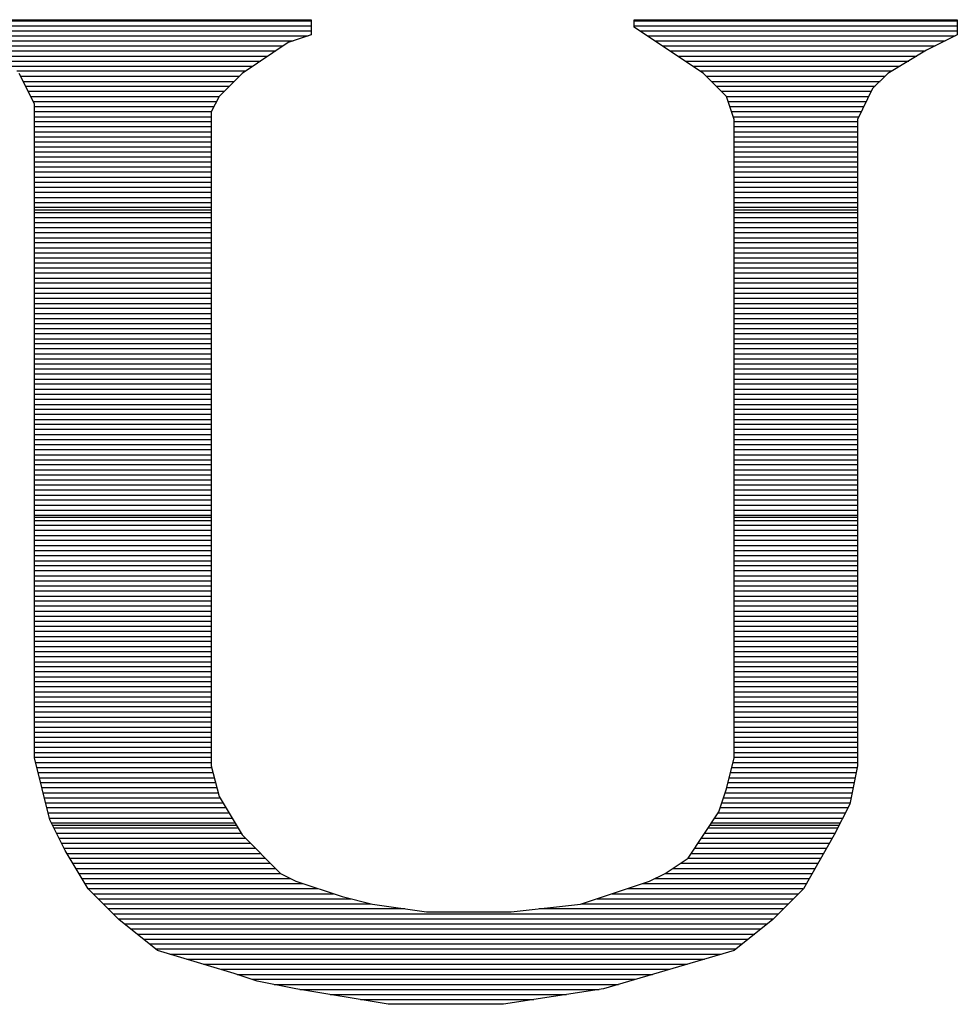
# Model space of a CAD drawing. Extents: x -10 to 137, y -26 to 192.
# Tile 52 of 78: x 25.88 to 27.75, y 138.55 to 140.51. Entities that reach past the tile are written whole.
import ezdxf

# ---------------------------------------------------------------- set-up
doc = ezdxf.new("R2010")
doc.units = 0
doc.layers.add('BG_SILKSCREEN_TOP', color=7, linetype='CONTINUOUS')

msp = doc.modelspace()

# ---------------------------------------------------------------- linework, layer by layer
at = {"layer": 'BG_SILKSCREEN_TOP'}
for points in [[(25.755618, 140.514095), (26.461839, 140.514095)], [(25.755618, 140.514095), (26.461839, 140.514095)], [(25.755618, 140.514095), (26.461839, 140.514095)], [(25.755618, 140.511962), (26.461839, 140.511962)], [(25.755618, 140.501827), (26.461839, 140.501827)], [(26.461839, 140.514095), (26.461839, 140.483692)], [(26.461839, 140.514095), (26.461839, 140.483692)], [(26.461839, 140.514095), (26.461839, 140.483692)], [(27.10672, 140.49916), (27.10672, 140.514095)], [(27.10672, 140.514095), (27.752134, 140.514095)], [(27.10672, 140.49916), (27.10672, 140.514095)], [(27.10672, 140.514095), (27.752134, 140.514095)], [(27.10672, 140.514095), (27.752134, 140.514095)], [(27.10672, 140.49916), (27.10672, 140.514095)], [(27.10672, 140.511962), (27.752134, 140.511962)], [(27.10672, 140.501827), (27.752134, 140.501827)], [(27.752134, 140.514095), (27.752134, 140.483692)], [(27.752134, 140.514095), (27.752134, 140.483692)], [(27.752134, 140.514095), (27.752134, 140.483692)], [(25.755618, 140.491693), (26.461839, 140.491693)], [(25.758818, 140.482091), (26.455972, 140.482091)], [(26.461839, 140.483692), (26.415967, 140.468756)], [(26.461839, 140.483692), (26.415967, 140.468756)], [(26.461839, 140.483692), (26.415967, 140.468756)], [(27.245404, 140.406882), (27.10672, 140.49916)], [(27.245404, 140.406882), (27.10672, 140.49916)], [(27.245404, 140.406882), (27.10672, 140.49916)], [(27.117921, 140.491693), (27.752134, 140.491693)], [(27.132857, 140.482091), (27.747867, 140.482091)], [(27.752134, 140.483692), (27.690793, 140.453288)], [(27.752134, 140.483692), (27.690793, 140.453288)], [(27.752134, 140.483692), (27.690793, 140.453288)], [(25.77642, 140.471957), (26.426102, 140.471957)], [(25.794023, 140.461822), (26.405299, 140.461822)], [(26.415967, 140.468756), (26.323689, 140.406882)], [(26.415967, 140.468756), (26.323689, 140.406882)], [(26.415967, 140.468756), (26.323689, 140.406882)], [(27.148325, 140.471957), (27.728131, 140.471957)], [(27.16326, 140.461822), (27.707862, 140.461822)], [(25.811625, 140.451688), (26.390897, 140.451688)], [(25.829227, 140.441553), (26.375429, 140.441553)], [(27.178196, 140.451688), (27.688126, 140.451688)], [(27.193664, 140.441553), (27.671057, 140.441553)], [(27.690793, 140.453288), (27.61345, 140.406882)], [(27.690793, 140.453288), (27.61345, 140.406882)], [(27.690793, 140.453288), (27.61345, 140.406882)], [(25.846829, 140.431418), (26.360493, 140.431418)], [(25.864431, 140.421284), (26.345558, 140.421284)], [(27.208599, 140.431418), (27.655055, 140.431418)], [(27.224068, 140.421284), (27.637986, 140.421284)], [(25.874033, 140.411683), (26.33009, 140.411683)], [(25.909237, 140.346074), (25.8783, 140.406882)], [(25.909237, 140.346074), (25.8783, 140.406882)], [(25.909237, 140.346074), (25.8783, 140.406882)], [(25.880967, 140.401548), (26.317821, 140.401548)], [(26.323689, 140.406882), (26.277816, 140.36101)], [(26.323689, 140.406882), (26.277816, 140.36101)], [(26.323689, 140.406882), (26.277816, 140.36101)], [(27.239003, 140.411683), (27.621451, 140.411683)], [(27.291276, 140.36101), (27.245404, 140.406882)], [(27.291276, 140.36101), (27.245404, 140.406882)], [(27.291276, 140.36101), (27.245404, 140.406882)], [(27.251271, 140.401548), (27.608116, 140.401548)], [(27.61345, 140.406882), (27.583046, 140.376478)], [(27.61345, 140.406882), (27.583046, 140.376478)], [(27.61345, 140.406882), (27.583046, 140.376478)], [(25.886301, 140.39088), (26.30822, 140.39088)], [(27.261406, 140.39088), (27.597981, 140.39088)], [(25.891635, 140.381279), (26.298086, 140.381279)], [(25.896435, 140.371144), (26.287951, 140.371144)], [(27.271007, 140.381279), (27.587847, 140.381279)], [(27.281142, 140.371144), (27.580379, 140.371144)], [(27.583046, 140.376478), (27.552642, 140.315137)], [(27.583046, 140.376478), (27.552642, 140.315137)], [(27.583046, 140.376478), (27.552642, 140.315137)], [(25.901236, 140.36101), (26.277816, 140.36101)], [(25.906037, 140.350875), (26.272482, 140.350875)], [(25.909237, 139.040311), (25.909237, 140.346074)], [(25.909237, 139.040311), (25.909237, 140.346074)], [(25.909237, 139.040311), (25.909237, 140.346074)], [(26.277816, 140.36101), (26.262348, 140.330072)], [(26.277816, 140.36101), (26.262348, 140.330072)], [(26.277816, 140.36101), (26.262348, 140.330072)], [(27.306745, 140.315137), (27.291276, 140.36101)], [(27.306745, 140.315137), (27.291276, 140.36101)], [(27.291276, 140.36101), (27.575579, 140.36101)], [(27.306745, 140.315137), (27.291276, 140.36101)], [(27.29501, 140.350875), (27.570245, 140.350875)], [(25.909237, 140.34074), (26.267682, 140.34074)], [(25.909237, 140.330606), (26.262881, 140.330606)], [(26.262348, 140.330072), (26.262348, 139.024843)], [(26.262348, 140.330072), (26.262348, 139.024843)], [(26.262348, 140.330072), (26.262348, 139.024843)], [(27.298211, 140.34074), (27.565444, 140.34074)], [(27.301411, 140.330606), (27.560643, 140.330606)], [(25.909237, 140.320471), (26.262348, 140.320471)], [(25.909237, 140.31087), (26.262348, 140.31087)], [(27.304611, 140.320471), (27.555309, 140.320471)], [(27.306745, 139.040311), (27.306745, 140.315137)], [(27.306745, 139.040311), (27.306745, 140.315137)], [(27.306745, 139.040311), (27.306745, 140.315137)], [(27.306745, 140.31087), (27.552642, 140.31087)], [(27.552642, 140.315137), (27.552642, 139.024843)], [(27.552642, 140.315137), (27.552642, 139.024843)], [(27.552642, 140.315137), (27.552642, 139.024843)], [(25.909237, 140.300735), (26.262348, 140.300735)], [(25.909237, 140.290067), (26.262348, 140.290067)], [(27.306745, 140.300735), (27.552642, 140.300735)], [(27.306745, 140.290067), (27.552642, 140.290067)], [(25.909237, 140.280466), (26.262348, 140.280466)], [(25.909237, 140.270332), (26.262348, 140.270332)], [(27.306745, 140.280466), (27.552642, 140.280466)], [(27.306745, 140.270332), (27.552642, 140.270332)], [(25.909237, 140.260197), (26.262348, 140.260197)], [(25.909237, 140.250062), (26.262348, 140.250062)], [(27.306745, 140.260197), (27.552642, 140.260197)], [(27.306745, 140.250062), (27.552642, 140.250062)], [(25.909237, 140.240461), (26.262348, 140.240461)], [(25.909237, 140.230327), (26.262348, 140.230327)], [(27.306745, 140.240461), (27.552642, 140.240461)], [(27.306745, 140.230327), (27.552642, 140.230327)], [(25.909237, 140.220192), (26.262348, 140.220192)], [(25.909237, 140.210057), (26.262348, 140.210057)], [(27.306745, 140.220192), (27.552642, 140.220192)], [(27.306745, 140.210057), (27.552642, 140.210057)], [(25.909237, 140.199923), (26.262348, 140.199923)], [(25.909237, 140.189788), (26.262348, 140.189788)], [(27.306745, 140.199923), (27.552642, 140.199923)], [(27.306745, 140.189788), (27.552642, 140.189788)], [(25.909237, 140.179654), (26.262348, 140.179654)], [(25.909237, 140.170052), (26.262348, 140.170052)], [(27.306745, 140.179654), (27.552642, 140.179654)], [(27.306745, 140.170052), (27.552642, 140.170052)], [(25.909237, 140.159384), (26.262348, 140.159384)], [(25.909237, 140.14925), (26.262348, 140.14925)], [(27.306745, 140.159384), (27.552642, 140.159384)], [(27.306745, 140.14925), (27.552642, 140.14925)], [(25.909237, 140.139649), (26.262348, 140.139649)], [(25.909237, 140.134848), (26.262348, 140.134848)], [(25.909237, 140.129514), (26.262348, 140.129514)], [(27.306745, 140.139649), (27.552642, 140.139649)], [(27.306745, 140.134848), (27.552642, 140.134848)], [(27.306745, 140.129514), (27.552642, 140.129514)], [(25.909237, 140.119379), (26.262348, 140.119379)], [(25.909237, 140.109245), (26.262348, 140.109245)], [(27.306745, 140.119379), (27.552642, 140.119379)], [(27.306745, 140.109245), (27.552642, 140.109245)], [(25.909237, 140.09911), (26.262348, 140.09911)], [(25.909237, 140.088976), (26.262348, 140.088976)], [(27.306745, 140.09911), (27.552642, 140.09911)], [(27.306745, 140.088976), (27.552642, 140.088976)], [(25.909237, 140.078841), (26.262348, 140.078841)], [(25.909237, 140.06924), (26.262348, 140.06924)], [(27.306745, 140.078841), (27.552642, 140.078841)], [(27.306745, 140.06924), (27.552642, 140.06924)], [(25.909237, 140.058572), (26.262348, 140.058572)], [(25.909237, 140.048437), (26.262348, 140.048437)], [(27.306745, 140.058572), (27.552642, 140.058572)], [(27.306745, 140.048437), (27.552642, 140.048437)], [(25.909237, 140.038836), (26.262348, 140.038836)], [(25.909237, 140.028701), (26.262348, 140.028701)], [(27.306745, 140.038836), (27.552642, 140.038836)], [(27.306745, 140.028701), (27.552642, 140.028701)], [(25.909237, 140.018567), (26.262348, 140.018567)], [(25.909237, 140.008432), (26.262348, 140.008432)], [(27.306745, 140.018567), (27.552642, 140.018567)], [(27.306745, 140.008432), (27.552642, 140.008432)], [(25.909237, 139.998298), (26.262348, 139.998298)], [(25.909237, 139.988696), (26.262348, 139.988696)], [(27.306745, 139.998298), (27.552642, 139.998298)], [(27.306745, 139.988696), (27.552642, 139.988696)], [(25.909237, 139.978028), (26.262348, 139.978028)], [(27.306745, 139.978028), (27.552642, 139.978028)], [(25.909237, 139.968427), (26.262348, 139.968427)], [(25.909237, 139.958293), (26.262348, 139.958293)], [(27.306745, 139.968427), (27.552642, 139.968427)], [(27.306745, 139.958293), (27.552642, 139.958293)], [(25.909237, 139.947625), (26.262348, 139.947625)], [(25.909237, 139.938023), (26.262348, 139.938023)], [(27.306745, 139.947625), (27.552642, 139.947625)], [(27.306745, 139.938023), (27.552642, 139.938023)], [(25.909237, 139.927889), (26.262348, 139.927889)], [(25.909237, 139.917754), (26.262348, 139.917754)], [(27.306745, 139.927889), (27.552642, 139.927889)], [(27.306745, 139.917754), (27.552642, 139.917754)], [(25.909237, 139.90762), (26.262348, 139.90762)], [(25.909237, 139.897485), (26.262348, 139.897485)], [(27.306745, 139.90762), (27.552642, 139.90762)], [(27.306745, 139.897485), (27.552642, 139.897485)], [(25.909237, 139.887884), (26.262348, 139.887884)], [(25.909237, 139.877216), (26.262348, 139.877216)], [(27.306745, 139.887884), (27.552642, 139.887884)], [(27.306745, 139.877216), (27.552642, 139.877216)], [(25.909237, 139.867615), (26.262348, 139.867615)], [(25.909237, 139.85748), (26.262348, 139.85748)], [(27.306745, 139.867615), (27.552642, 139.867615)], [(27.306745, 139.85748), (27.552642, 139.85748)], [(25.909237, 139.846812), (26.262348, 139.846812)], [(25.909237, 139.837211), (26.262348, 139.837211)], [(27.306745, 139.846812), (27.552642, 139.846812)], [(27.306745, 139.837211), (27.552642, 139.837211)], [(25.909237, 139.827076), (26.262348, 139.827076)], [(25.909237, 139.816942), (26.262348, 139.816942)], [(27.306745, 139.827076), (27.552642, 139.827076)], [(27.306745, 139.816942), (27.552642, 139.816942)], [(25.909237, 139.806807), (26.262348, 139.806807)], [(25.909237, 139.796672), (26.262348, 139.796672)], [(27.306745, 139.806807), (27.552642, 139.806807)], [(27.306745, 139.796672), (27.552642, 139.796672)], [(25.909237, 139.787071), (26.262348, 139.787071)], [(25.909237, 139.776403), (26.262348, 139.776403)], [(27.306745, 139.787071), (27.552642, 139.787071)], [(27.306745, 139.776403), (27.552642, 139.776403)], [(25.909237, 139.766802), (26.262348, 139.766802)], [(25.909237, 139.756667), (26.262348, 139.756667)], [(27.306745, 139.766802), (27.552642, 139.766802)], [(27.306745, 139.756667), (27.552642, 139.756667)], [(25.909237, 139.745999), (26.262348, 139.745999)], [(25.909237, 139.736398), (26.262348, 139.736398)], [(27.306745, 139.745999), (27.552642, 139.745999)], [(27.306745, 139.736398), (27.552642, 139.736398)], [(25.909237, 139.726797), (26.262348, 139.726797)], [(25.909237, 139.716129), (26.262348, 139.716129)], [(27.306745, 139.726797), (27.552642, 139.726797)], [(27.306745, 139.716129), (27.552642, 139.716129)], [(25.909237, 139.706528), (26.262348, 139.706528)], [(25.909237, 139.696393), (26.262348, 139.696393)], [(27.306745, 139.706528), (27.552642, 139.706528)], [(27.306745, 139.696393), (27.552642, 139.696393)], [(25.909237, 139.686259), (26.262348, 139.686259)], [(25.909237, 139.676124), (26.262348, 139.676124)], [(27.306745, 139.686259), (27.552642, 139.686259)], [(27.306745, 139.676124), (27.552642, 139.676124)], [(25.909237, 139.665989), (26.262348, 139.665989)], [(25.909237, 139.656388), (26.262348, 139.656388)], [(27.306745, 139.665989), (27.552642, 139.665989)], [(27.306745, 139.656388), (27.552642, 139.656388)], [(25.909237, 139.64572), (26.262348, 139.64572)], [(25.909237, 139.635586), (26.262348, 139.635586)], [(27.306745, 139.64572), (27.552642, 139.64572)], [(27.306745, 139.635586), (27.552642, 139.635586)], [(25.909237, 139.625984), (26.262348, 139.625984)], [(25.909237, 139.615316), (26.262348, 139.615316)], [(27.306745, 139.625984), (27.552642, 139.625984)], [(27.306745, 139.615316), (27.552642, 139.615316)], [(25.909237, 139.605715), (26.262348, 139.605715)], [(25.909237, 139.595581), (26.262348, 139.595581)], [(27.306745, 139.605715), (27.552642, 139.605715)], [(27.306745, 139.595581), (27.552642, 139.595581)], [(25.909237, 139.585446), (26.262348, 139.585446)], [(27.306745, 139.585446), (27.552642, 139.585446)], [(25.909237, 139.575311), (26.262348, 139.575311)], [(25.909237, 139.565177), (26.262348, 139.565177)], [(27.306745, 139.575311), (27.552642, 139.575311)], [(27.306745, 139.565177), (27.552642, 139.565177)], [(25.909237, 139.555576), (26.262348, 139.555576)], [(25.909237, 139.544908), (26.262348, 139.544908)], [(27.306745, 139.555576), (27.552642, 139.555576)], [(27.306745, 139.544908), (27.552642, 139.544908)], [(25.909237, 139.534773), (26.262348, 139.534773)], [(25.909237, 139.525172), (26.262348, 139.525172)], [(25.909237, 139.520905), (26.262348, 139.520905)], [(27.306745, 139.534773), (27.552642, 139.534773)], [(27.306745, 139.525172), (27.552642, 139.525172)], [(27.306745, 139.520905), (27.552642, 139.520905)], [(25.909237, 139.514504), (26.262348, 139.514504)], [(25.909237, 139.504903), (26.262348, 139.504903)], [(27.306745, 139.514504), (27.552642, 139.514504)], [(27.306745, 139.504903), (27.552642, 139.504903)], [(25.909237, 139.494768), (26.262348, 139.494768)], [(25.909237, 139.484633), (26.262348, 139.484633)], [(27.306745, 139.494768), (27.552642, 139.494768)], [(27.306745, 139.484633), (27.552642, 139.484633)], [(25.909237, 139.475032), (26.262348, 139.475032)], [(25.909237, 139.464364), (26.262348, 139.464364)], [(27.306745, 139.475032), (27.552642, 139.475032)], [(27.306745, 139.464364), (27.552642, 139.464364)], [(25.909237, 139.454763), (26.262348, 139.454763)], [(25.909237, 139.444628), (26.262348, 139.444628)], [(27.306745, 139.454763), (27.552642, 139.454763)], [(27.306745, 139.444628), (27.552642, 139.444628)], [(25.909237, 139.43396), (26.262348, 139.43396)], [(25.909237, 139.424359), (26.262348, 139.424359)], [(27.306745, 139.43396), (27.552642, 139.43396)], [(27.306745, 139.424359), (27.552642, 139.424359)], [(25.909237, 139.414225), (26.262348, 139.414225)], [(25.909237, 139.40409), (26.262348, 139.40409)], [(27.306745, 139.414225), (27.552642, 139.414225)], [(27.306745, 139.40409), (27.552642, 139.40409)], [(25.909237, 139.393955), (26.262348, 139.393955)], [(25.909237, 139.383821), (26.262348, 139.383821)], [(27.306745, 139.393955), (27.552642, 139.393955)], [(27.306745, 139.383821), (27.552642, 139.383821)], [(25.909237, 139.37422), (26.262348, 139.37422)], [(25.909237, 139.363552), (26.262348, 139.363552)], [(27.306745, 139.37422), (27.552642, 139.37422)], [(27.306745, 139.363552), (27.552642, 139.363552)], [(25.909237, 139.35395), (26.262348, 139.35395)], [(25.909237, 139.343816), (26.262348, 139.343816)], [(27.306745, 139.35395), (27.552642, 139.35395)], [(27.306745, 139.343816), (27.552642, 139.343816)], [(25.909237, 139.333148), (26.262348, 139.333148)], [(25.909237, 139.323547), (26.262348, 139.323547)], [(27.306745, 139.333148), (27.552642, 139.333148)], [(27.306745, 139.323547), (27.552642, 139.323547)], [(25.909237, 139.313412), (26.262348, 139.313412)], [(25.909237, 139.303277), (26.262348, 139.303277)], [(27.306745, 139.313412), (27.552642, 139.313412)], [(27.306745, 139.303277), (27.552642, 139.303277)], [(25.909237, 139.293143), (26.262348, 139.293143)], [(25.909237, 139.283008), (26.262348, 139.283008)], [(27.306745, 139.293143), (27.552642, 139.293143)], [(27.306745, 139.283008), (27.552642, 139.283008)], [(25.909237, 139.273407), (26.262348, 139.273407)], [(25.909237, 139.262739), (26.262348, 139.262739)], [(27.306745, 139.273407), (27.552642, 139.273407)], [(27.306745, 139.262739), (27.552642, 139.262739)], [(25.909237, 139.253138), (26.262348, 139.253138)], [(25.909237, 139.243003), (26.262348, 139.243003)], [(27.306745, 139.253138), (27.552642, 139.253138)], [(27.306745, 139.243003), (27.552642, 139.243003)], [(25.909237, 139.232335), (26.262348, 139.232335)], [(25.909237, 139.222734), (26.262348, 139.222734)], [(27.306745, 139.232335), (27.552642, 139.232335)], [(27.306745, 139.222734), (27.552642, 139.222734)], [(25.909237, 139.213133), (26.262348, 139.213133)], [(25.909237, 139.202465), (26.262348, 139.202465)], [(27.306745, 139.213133), (27.552642, 139.213133)], [(27.306745, 139.202465), (27.552642, 139.202465)], [(25.909237, 139.192864), (26.262348, 139.192864)], [(25.909237, 139.182729), (26.262348, 139.182729)], [(27.306745, 139.192864), (27.552642, 139.192864)], [(27.306745, 139.182729), (27.552642, 139.182729)], [(25.909237, 139.172594), (26.262348, 139.172594)], [(27.306745, 139.172594), (27.552642, 139.172594)], [(25.909237, 139.16246), (26.262348, 139.16246)], [(25.909237, 139.152325), (26.262348, 139.152325)], [(27.306745, 139.16246), (27.552642, 139.16246)], [(27.306745, 139.152325), (27.552642, 139.152325)], [(25.909237, 139.142724), (26.262348, 139.142724)], [(25.909237, 139.132056), (26.262348, 139.132056)], [(27.306745, 139.142724), (27.552642, 139.142724)], [(27.306745, 139.132056), (27.552642, 139.132056)], [(25.909237, 139.121921), (26.262348, 139.121921)], [(25.909237, 139.11232), (26.262348, 139.11232)], [(27.306745, 139.121921), (27.552642, 139.121921)], [(27.306745, 139.11232), (27.552642, 139.11232)], [(25.909237, 139.101652), (26.262348, 139.101652)], [(25.909237, 139.092051), (26.262348, 139.092051)], [(27.306745, 139.101652), (27.552642, 139.101652)], [(27.306745, 139.092051), (27.552642, 139.092051)], [(25.909237, 139.081916), (26.262348, 139.081916)], [(25.909237, 139.071782), (26.262348, 139.071782)], [(27.306745, 139.081916), (27.552642, 139.081916)], [(27.306745, 139.071782), (27.552642, 139.071782)], [(25.909237, 139.061647), (26.262348, 139.061647)], [(25.909237, 139.051513), (26.262348, 139.051513)], [(27.306745, 139.061647), (27.552642, 139.061647)], [(27.306745, 139.051513), (27.552642, 139.051513)], [(25.909237, 139.041911), (26.262348, 139.041911)], [(25.939641, 138.917096), (25.909237, 139.040311)], [(25.939641, 138.917096), (25.909237, 139.040311)], [(25.939641, 138.917096), (25.909237, 139.040311)], [(25.910837, 139.031243), (26.262348, 139.031243)], [(27.291276, 138.97897), (27.306745, 139.040311)], [(27.291276, 138.97897), (27.306745, 139.040311)], [(27.291276, 138.97897), (27.306745, 139.040311)], [(27.304611, 139.031243), (27.552642, 139.031243)], [(27.306745, 139.041911), (27.552642, 139.041911)], [(25.914038, 139.021109), (26.262881, 139.021109)], [(25.916171, 139.011508), (26.266082, 139.011508)], [(26.262348, 139.024843), (26.277816, 138.963502)], [(26.262348, 139.024843), (26.277816, 138.963502)], [(26.262348, 139.024843), (26.277816, 138.963502)], [(27.299811, 139.011508), (27.549442, 139.011508)], [(27.301944, 139.021109), (27.551576, 139.021109)], [(27.552642, 139.024843), (27.537174, 138.948033)], [(27.552642, 139.024843), (27.537174, 138.948033)], [(27.552642, 139.024843), (27.537174, 138.948033)], [(25.918838, 139.00084), (26.268215, 139.00084)], [(25.921505, 138.991238), (26.270882, 138.991238)], [(27.294477, 138.991238), (27.545708, 138.991238)], [(27.297144, 139.00084), (27.547842, 139.00084)], [(25.923639, 138.981104), (26.273549, 138.981104)], [(25.926839, 138.970969), (26.275683, 138.970969)], [(27.275808, 138.932564), (27.291276, 138.97897)], [(27.275808, 138.932564), (27.291276, 138.97897)], [(27.275808, 138.932564), (27.291276, 138.97897)], [(27.288609, 138.970969), (27.541441, 138.970969)], [(27.29181, 138.981104), (27.543575, 138.981104)], [(25.928973, 138.960835), (26.279417, 138.960835)], [(25.93164, 138.9507), (26.285284, 138.9507)], [(26.277816, 138.963502), (26.323689, 138.886692)], [(26.277816, 138.963502), (26.323689, 138.886692)], [(26.277816, 138.963502), (26.323689, 138.886692)], [(27.281675, 138.9507), (27.537174, 138.9507)], [(27.285409, 138.960835), (27.539841, 138.960835)], [(27.537174, 138.948033), (27.506237, 138.886692)], [(27.537174, 138.948033), (27.506237, 138.886692)], [(27.537174, 138.948033), (27.506237, 138.886692)], [(25.933773, 138.941099), (26.291685, 138.941099)], [(25.93644, 138.930964), (26.297552, 138.930964)], [(27.214467, 138.840286), (27.275808, 138.932564)], [(27.214467, 138.840286), (27.275808, 138.932564)], [(27.214467, 138.840286), (27.275808, 138.932564)], [(27.274208, 138.930964), (27.528639, 138.930964)], [(27.278475, 138.941099), (27.53344, 138.941099)], [(25.939107, 138.920296), (26.30342, 138.920296)], [(25.970578, 138.855755), (25.939641, 138.917096)], [(25.970578, 138.855755), (25.939641, 138.917096)], [(25.970578, 138.855755), (25.939641, 138.917096)], [(25.943375, 138.910695), (26.309287, 138.910695)], [(27.261406, 138.910695), (27.517971, 138.910695)], [(27.267807, 138.920296), (27.523305, 138.920296)], [(25.944975, 138.906428), (26.311954, 138.906428)], [(25.948175, 138.90056), (26.315688, 138.90056)], [(25.952976, 138.890426), (26.321555, 138.890426)], [(27.247538, 138.890426), (27.50837, 138.890426)], [(27.254472, 138.90056), (27.513171, 138.90056)], [(27.258739, 138.906428), (27.516371, 138.906428)], [(25.95831, 138.880291), (26.33009, 138.880291)], [(25.963644, 138.870157), (26.340224, 138.870157)], [(26.323689, 138.886692), (26.400498, 138.809882)], [(26.323689, 138.886692), (26.400498, 138.809882)], [(26.323689, 138.886692), (26.400498, 138.809882)], [(27.234203, 138.870157), (27.496635, 138.870157)], [(27.240603, 138.880291), (27.502503, 138.880291)], [(27.506237, 138.886692), (27.444896, 138.778945)], [(27.506237, 138.886692), (27.444896, 138.778945)], [(27.506237, 138.886692), (27.444896, 138.778945)], [(25.968444, 138.860022), (26.350359, 138.860022)], [(26.01645, 138.778945), (25.970578, 138.855755)], [(26.01645, 138.778945), (25.970578, 138.855755)], [(26.01645, 138.778945), (25.970578, 138.855755)], [(25.974312, 138.849887), (26.360493, 138.849887)], [(27.220868, 138.849887), (27.485434, 138.849887)], [(27.227802, 138.860022), (27.491301, 138.860022)], [(25.979646, 138.840286), (26.370095, 138.840286)], [(25.986047, 138.830152), (26.380229, 138.830152)], [(27.168594, 138.809882), (27.214467, 138.840286)], [(27.168594, 138.809882), (27.214467, 138.840286)], [(27.168594, 138.809882), (27.214467, 138.840286)], [(27.198998, 138.830152), (27.473699, 138.830152)], [(27.2134, 138.840286), (27.479567, 138.840286)], [(25.992447, 138.819484), (26.390897, 138.819484)], [(25.998315, 138.809882), (26.400498, 138.809882)], [(26.400498, 138.809882), (26.430902, 138.794414)], [(26.400498, 138.809882), (26.430902, 138.794414)], [(26.400498, 138.809882), (26.430902, 138.794414)], [(27.137657, 138.794414), (27.168594, 138.809882)], [(27.137657, 138.794414), (27.168594, 138.809882)], [(27.137657, 138.794414), (27.168594, 138.809882)], [(27.168594, 138.809882), (27.462498, 138.809882)], [(27.18353, 138.819484), (27.467832, 138.819484)], [(26.004182, 138.799748), (26.420768, 138.799748)], [(26.01005, 138.789613), (26.445837, 138.789613)], [(26.430902, 138.794414), (26.523714, 138.763477)], [(26.430902, 138.794414), (26.523714, 138.763477)], [(26.430902, 138.794414), (26.523714, 138.763477)], [(26.999507, 138.748541), (27.137657, 138.794414)], [(26.999507, 138.748541), (27.137657, 138.794414)], [(26.999507, 138.748541), (27.137657, 138.794414)], [(27.123255, 138.789613), (27.450763, 138.789613)], [(27.148325, 138.799748), (27.45663, 138.799748)], [(26.01645, 138.779479), (26.475708, 138.779479)], [(26.077791, 138.717604), (26.01645, 138.778945)], [(26.077791, 138.717604), (26.01645, 138.778945)], [(26.077791, 138.717604), (26.01645, 138.778945)], [(27.093385, 138.779479), (27.444896, 138.779479)], [(27.444896, 138.778945), (27.383555, 138.717604)], [(27.444896, 138.778945), (27.383555, 138.717604)], [(27.444896, 138.778945), (27.383555, 138.717604)], [(26.026052, 138.769344), (26.506112, 138.769344)], [(26.036186, 138.759209), (26.540783, 138.759209)], [(26.523714, 138.763477), (26.584521, 138.748541)], [(26.523714, 138.763477), (26.584521, 138.748541)], [(26.523714, 138.763477), (26.584521, 138.748541)], [(27.032577, 138.759209), (27.42516, 138.759209)], [(27.062981, 138.769344), (27.435294, 138.769344)], [(26.046321, 138.749075), (26.581321, 138.749075)], [(26.056455, 138.739474), (26.648529, 138.739474)], [(26.584521, 138.748541), (26.692268, 138.733073)], [(26.584521, 138.748541), (26.692268, 138.733073)], [(26.584521, 138.748541), (26.692268, 138.733073)], [(26.692268, 138.733073), (26.861356, 138.733073)], [(26.692268, 138.733073), (26.861356, 138.733073)], [(26.692268, 138.733073), (26.861356, 138.733073)], [(26.861356, 138.733073), (26.999507, 138.748541)], [(26.861356, 138.733073), (26.999507, 138.748541)], [(26.861356, 138.733073), (26.999507, 138.748541)], [(26.917363, 138.739474), (27.405424, 138.739474)], [(27.002174, 138.749075), (27.415025, 138.749075)], [(26.06659, 138.729339), (27.395289, 138.729339)], [(26.076725, 138.719204), (27.384621, 138.719204)], [(26.154601, 138.656263), (26.077791, 138.717604)], [(26.154601, 138.656263), (26.077791, 138.717604)], [(26.154601, 138.656263), (26.077791, 138.717604)], [(27.383555, 138.717604), (27.306745, 138.656263)], [(27.383555, 138.717604), (27.306745, 138.656263)], [(27.383555, 138.717604), (27.306745, 138.656263)], [(26.088459, 138.70907), (27.372887, 138.70907)], [(26.101261, 138.699469), (27.360085, 138.699469)], [(26.114063, 138.688801), (27.347817, 138.688801)], [(26.126864, 138.678666), (27.335015, 138.678666)], [(26.139132, 138.669065), (27.322214, 138.669065)], [(26.151934, 138.65893), (27.309945, 138.65893)], [(26.30822, 138.609857), (26.154601, 138.656263)], [(26.30822, 138.609857), (26.154601, 138.656263)], [(26.30822, 138.609857), (26.154601, 138.656263)], [(27.306745, 138.656263), (27.045379, 138.579454)], [(27.306745, 138.656263), (27.045379, 138.579454)], [(27.306745, 138.656263), (27.045379, 138.579454)], [(26.179671, 138.648796), (27.280608, 138.648796)], [(26.213275, 138.638661), (27.247004, 138.638661)], [(26.246879, 138.628526), (27.212333, 138.628526)], [(26.280483, 138.618392), (27.178196, 138.618392)], [(26.354093, 138.594922), (26.30822, 138.609857)], [(26.354093, 138.594922), (26.30822, 138.609857)], [(26.354093, 138.594922), (26.30822, 138.609857)], [(26.314088, 138.608257), (27.143525, 138.608257)], [(26.344491, 138.598656), (27.109387, 138.598656)], [(26.430902, 138.579454), (26.354093, 138.594922)], [(26.430902, 138.579454), (26.354093, 138.594922)], [(26.430902, 138.579454), (26.354093, 138.594922)], [(26.387697, 138.587988), (27.075249, 138.587988)], [(26.615459, 138.548516), (26.430902, 138.579454)], [(26.615459, 138.548516), (26.430902, 138.579454)], [(26.615459, 138.548516), (26.430902, 138.579454)], [(26.438903, 138.577853), (27.036845, 138.577853)], [(27.045379, 138.579454), (26.845887, 138.548516)], [(27.045379, 138.579454), (26.845887, 138.548516)], [(27.045379, 138.579454), (26.845887, 138.548516)], [(26.499711, 138.568252), (26.97177, 138.568252)], [(26.560518, 138.558118), (26.906162, 138.558118)], [(26.845887, 138.548516), (26.615459, 138.548516)], [(26.845887, 138.548516), (26.615459, 138.548516)], [(26.845887, 138.548516), (26.615459, 138.548516)]]:
    msp.add_lwpolyline(points, dxfattribs=at)

doc.saveas('drawing.dxf')
